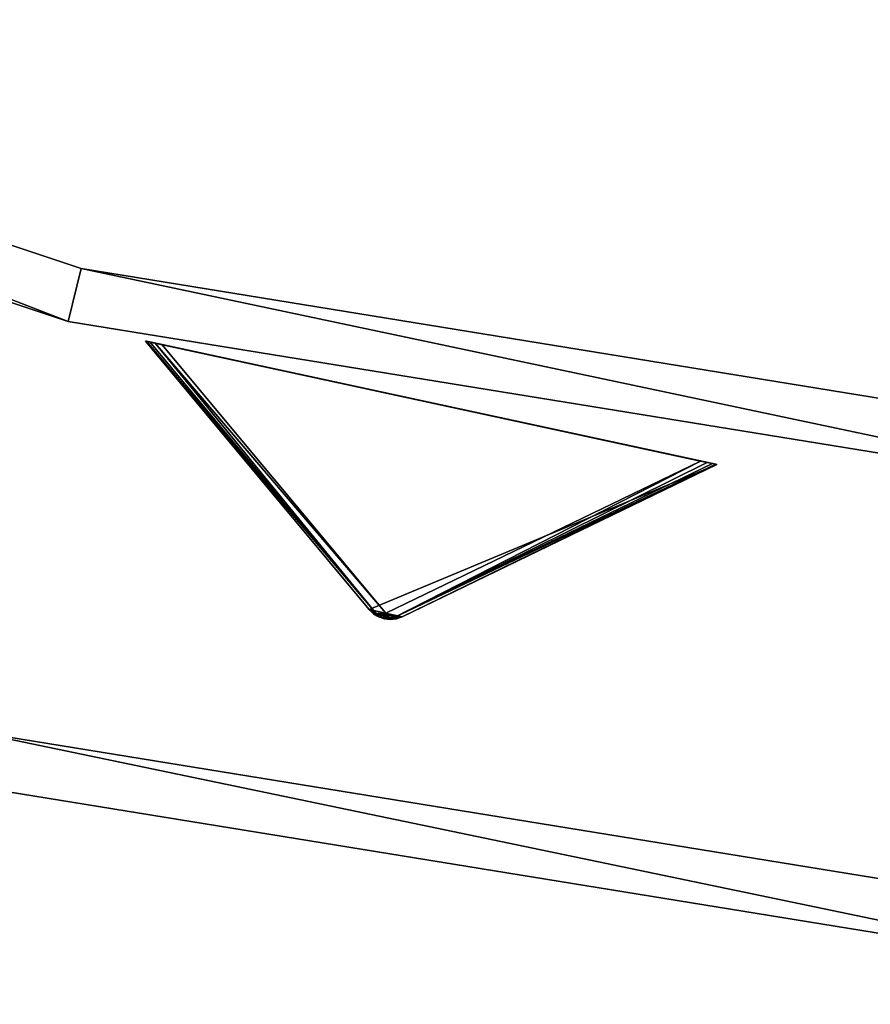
# Model space of a CAD drawing. Extents: x 1035 to 1594, y -280 to 280.
# Tile 13 of 256: x 1250 to 1281, y -280 to -244. Entities that reach past the tile are written whole.
import ezdxf

# ---------------------------------------------------------------- set-up
doc = ezdxf.new("R2010")
doc.units = 0
doc.header["$LTSCALE"] = 25.4
doc.layers.get('0').update_dxf_attribs({"color": 13, "linetype": 'CONTINUOUS'})

# ---------------------------------------------------------------- blocks, each defined once
blk = doc.blocks.new('GRUPUJ_3')
at = {"color": 254}
mesh = blk.add_polyface(dxfattribs=at)
corners = [(210.719, 15.033, 150), (218.951, 5.152, 10.75), (218.951, 5.152, 139.866), (210.719, 15.033, 0.616)]
mesh.append_faces([[corners[k] for k in face] for face in [(0, 1, 2), (1, 0, 3)]], dxfattribs={"vtx0": -1, "color": 254})
mesh = blk.add_polyface(dxfattribs=at)
corners = [(218.951, 5.152, 10.75), (210.719, 15.033, 0.616), (219.198, 5.009, 10.41)]
mesh.append_faces([[corners[k] for k in face] for face in [(0, 1, 2)]], dxfattribs={"color": 254})
mesh = blk.add_polyface(dxfattribs=at)
corners = [(211.068, 14.957, 0.041), (231.131, 10.618), (211.321, 14.902), (231.384, 10.563, 0.041), (210.877, 14.998, 0.162), (231.575, 10.522, 0.162), (210.759, 15.024, 0.357), (231.693, 10.497, 0.357), (210.719, 15.033, 0.616), (231.733, 10.488, 0.616), (210.719, 15.033, 150), (231.733, 10.488, 150)]
mesh.append_faces([[corners[k] for k in face] for face in [(0, 1, 2), (9, 10, 11)]], dxfattribs={"vtx0": -1, "color": 254})
mesh.append_faces([[corners[k] for k in face] for face in [(1, 0, 3), (3, 4, 5), (5, 6, 7), (7, 8, 9)]], dxfattribs={"vtx0": -1, "vtx1": -1, "color": 254})
mesh.append_faces([[corners[k] for k in face] for face in [(3, 0, 4), (5, 4, 6), (7, 6, 8), (9, 8, 10)]], dxfattribs={"vtx0": -1, "vtx2": -1, "color": 254})
mesh = blk.add_polyface(dxfattribs=at)
corners = [(219.727, 4.792, 139.625), (219.298, 4.884, 139.625), (219.508, 4.814, 139.594), (219.946, 4.818, 139.717), (219.11, 4.999, 139.717), (220.154, 4.891, 139.866), (218.951, 5.152, 139.866), (231.733, 10.488, 150), (210.719, 15.033, 150)]
mesh.append_faces([[corners[k] for k in face] for face in [(0, 1, 2), (6, 7, 8)]], dxfattribs={"vtx0": -1, "color": 254})
mesh.append_faces([[corners[k] for k in face] for face in [(1, 3, 4), (4, 5, 6)]], dxfattribs={"vtx0": -1, "vtx1": -1, "color": 254})
mesh.append_faces([[corners[k] for k in face] for face in [(1, 0, 3), (4, 3, 5), (6, 5, 7)]], dxfattribs={"vtx0": -1, "vtx2": -1, "color": 254})
mesh = blk.add_polyface(dxfattribs=at)
corners = [(210.719, 15.033, 0.616), (210.759, 15.024, 0.357), (219.198, 5.009, 10.41)]
mesh.append_faces([[corners[k] for k in face] for face in [(0, 1, 2)]], dxfattribs={"color": 254})
mesh = blk.add_polyface(dxfattribs=at)
corners = [(219.198, 5.009, 10.41), (210.759, 15.024, 0.357), (210.877, 14.998, 0.162)]
mesh.append_faces([[corners[k] for k in face] for face in [(0, 1, 2)]], dxfattribs={"color": 254})
mesh = blk.add_polyface(dxfattribs=at)
corners = [(219.198, 5.009, 10.41), (210.877, 14.998, 0.162), (211.068, 14.957, 0.041)]
mesh.append_faces([[corners[k] for k in face] for face in [(0, 1, 2)]], dxfattribs={"color": 254})
mesh = blk.add_polyface(dxfattribs=at)
corners = [(219.552, 5.021, 10.134), (211.068, 14.957, 0.041), (211.321, 14.902)]
mesh.append_faces([[corners[k] for k in face] for face in [(0, 1, 2)]], dxfattribs={"color": 254})
mesh = blk.add_polyface(dxfattribs=at)
corners = [(219.198, 5.009, 10.41), (211.068, 14.957, 0.041), (219.552, 5.021, 10.134)]
mesh.append_faces([[corners[k] for k in face] for face in [(0, 1, 2)]], dxfattribs={"color": 254})
mesh = blk.add_polyface(dxfattribs=at)
corners = [(219.552, 5.021, 10.134), (211.321, 14.902), (231.131, 10.618)]
mesh.append_faces([[corners[k] for k in face] for face in [(0, 1, 2)]], dxfattribs={"color": 254})
mesh = blk.add_polyface(dxfattribs=at)
corners = [(219.87, 4.863, 10.41), (219.552, 5.021, 10.134), (231.131, 10.618)]
mesh.append_faces([[corners[k] for k in face] for face in [(0, 1, 2)]], dxfattribs={"color": 254})
mesh = blk.add_polyface(dxfattribs=at)
corners = [(219.87, 4.863, 10.41), (231.131, 10.618), (231.384, 10.563, 0.041)]
mesh.append_faces([[corners[k] for k in face] for face in [(0, 1, 2)]], dxfattribs={"color": 254})
mesh = blk.add_polyface(dxfattribs=at)
corners = [(219.87, 4.863, 10.41), (231.384, 10.563, 0.041), (231.575, 10.522, 0.162)]
mesh.append_faces([[corners[k] for k in face] for face in [(0, 1, 2)]], dxfattribs={"color": 254})
mesh = blk.add_polyface(dxfattribs=at)
corners = [(219.87, 4.863, 10.41), (231.575, 10.522, 0.162), (231.693, 10.497, 0.357)]
mesh.append_faces([[corners[k] for k in face] for face in [(0, 1, 2)]], dxfattribs={"color": 254})
mesh = blk.add_polyface(dxfattribs=at)
corners = [(220.154, 4.891, 10.75), (219.87, 4.863, 10.41), (231.693, 10.497, 0.357)]
mesh.append_faces([[corners[k] for k in face] for face in [(0, 1, 2)]], dxfattribs={"color": 254})
mesh = blk.add_polyface(dxfattribs=at)
corners = [(220.154, 4.891, 10.75), (231.693, 10.497, 0.357), (231.733, 10.488, 0.616)]
mesh.append_faces([[corners[k] for k in face] for face in [(0, 1, 2)]], dxfattribs={"color": 254})
mesh = blk.add_polyface(dxfattribs=at)
corners = [(231.733, 10.488, 150), (220.154, 4.891, 10.75), (231.733, 10.488, 0.616), (220.154, 4.891, 139.866)]
mesh.append_faces([[corners[k] for k in face] for face in [(0, 1, 2), (1, 0, 3)]], dxfattribs={"vtx0": -1, "color": 254})
mesh = blk.add_polyface(dxfattribs=at)
corners = [(219.11, 4.999, 139.717), (218.951, 5.152, 10.75), (219.232, 4.918, 10.75)]
mesh.append_faces([[corners[k] for k in face] for face in [(0, 1, 2)]], dxfattribs={"color": 254})
mesh = blk.add_polyface(dxfattribs=at)
corners = [(218.951, 5.152, 10.75), (219.198, 5.009, 10.41), (219.331, 4.902, 10.507)]
mesh.append_faces([[corners[k] for k in face] for face in [(0, 1, 2)]], dxfattribs={"color": 254})
mesh = blk.add_polyface(dxfattribs=at)
corners = [(218.951, 5.152, 139.866), (218.951, 5.152, 10.75), (219.11, 4.999, 139.717)]
mesh.append_faces([[corners[k] for k in face] for face in [(0, 1, 2)]], dxfattribs={"color": 254})
mesh = blk.add_polyface(dxfattribs=at)
corners = [(218.951, 5.152, 10.75), (219.331, 4.902, 10.507), (219.232, 4.918, 10.75)]
mesh.append_faces([[corners[k] for k in face] for face in [(0, 1, 2)]], dxfattribs={"color": 254})
mesh = blk.add_polyface(dxfattribs=at)
corners = [(219.11, 4.999, 139.717), (219.232, 4.918, 10.75), (219.298, 4.884, 139.625)]
mesh.append_faces([[corners[k] for k in face] for face in [(0, 1, 2)]], dxfattribs={"color": 254})
mesh = blk.add_polyface(dxfattribs=at)
corners = [(219.331, 4.902, 10.507), (219.198, 5.009, 10.41), (219.552, 5.021, 10.134)]
mesh.append_faces([[corners[k] for k in face] for face in [(0, 1, 2)]], dxfattribs={"color": 254})
mesh = blk.add_polyface(dxfattribs=at)
corners = [(219.298, 4.884, 139.625), (219.232, 4.918, 10.75), (219.298, 4.884, 10.75)]
mesh.append_faces([[corners[k] for k in face] for face in [(0, 1, 2)]], dxfattribs={"color": 254})
mesh = blk.add_polyface(dxfattribs=at)
corners = [(219.232, 4.918, 10.75), (219.331, 4.902, 10.507), (219.298, 4.884, 10.75)]
mesh.append_faces([[corners[k] for k in face] for face in [(0, 1, 2)]], dxfattribs={"color": 254})
mesh = blk.add_polyface(dxfattribs=at)
corners = [(219.298, 4.884, 10.75), (219.331, 4.902, 10.507), (219.727, 4.792, 10.75)]
mesh.append_faces([[corners[k] for k in face] for face in [(0, 1, 2)]], dxfattribs={"color": 254})
mesh = blk.add_polyface(dxfattribs=at)
corners = [(219.298, 4.884, 139.625), (219.298, 4.884, 10.75), (219.508, 4.814, 139.594)]
mesh.append_faces([[corners[k] for k in face] for face in [(0, 1, 2)]], dxfattribs={"color": 254})
mesh = blk.add_polyface(dxfattribs=at)
corners = [(219.727, 4.792, 139.625), (219.508, 4.814, 139.594), (219.298, 4.884, 10.75)]
mesh.append_faces([[corners[k] for k in face] for face in [(0, 1, 2)]], dxfattribs={"color": 254})
mesh = blk.add_polyface(dxfattribs=at)
corners = [(219.727, 4.792, 139.625), (219.298, 4.884, 10.75), (219.727, 4.792, 10.75)]
mesh.append_faces([[corners[k] for k in face] for face in [(0, 1, 2)]], dxfattribs={"color": 254})
mesh = blk.add_polyface(dxfattribs=at)
corners = [(219.512, 4.836, 10.541), (219.331, 4.902, 10.507), (219.552, 5.021, 10.134)]
mesh.append_faces([[corners[k] for k in face] for face in [(0, 1, 2)]], dxfattribs={"color": 254})
mesh = blk.add_polyface(dxfattribs=at)
corners = [(219.727, 4.792, 10.75), (219.331, 4.902, 10.507), (219.512, 4.836, 10.541)]
mesh.append_faces([[corners[k] for k in face] for face in [(0, 1, 2)]], dxfattribs={"color": 254})
mesh = blk.add_polyface(dxfattribs=at)
corners = [(219.512, 4.836, 10.541), (219.552, 5.021, 10.134), (219.705, 4.822, 10.507)]
mesh.append_faces([[corners[k] for k in face] for face in [(0, 1, 2)]], dxfattribs={"color": 254})
mesh = blk.add_polyface(dxfattribs=at)
corners = [(219.727, 4.792, 10.75), (219.512, 4.836, 10.541), (219.705, 4.822, 10.507)]
mesh.append_faces([[corners[k] for k in face] for face in [(0, 1, 2)]], dxfattribs={"color": 254})
mesh = blk.add_polyface(dxfattribs=at)
corners = [(219.705, 4.822, 10.507), (219.552, 5.021, 10.134), (219.87, 4.863, 10.41)]
mesh.append_faces([[corners[k] for k in face] for face in [(0, 1, 2)]], dxfattribs={"color": 254})
mesh = blk.add_polyface(dxfattribs=at)
corners = [(219.802, 4.795, 10.75), (219.705, 4.822, 10.507), (219.87, 4.863, 10.41)]
mesh.append_faces([[corners[k] for k in face] for face in [(0, 1, 2)]], dxfattribs={"color": 254})
mesh = blk.add_polyface(dxfattribs=at)
corners = [(219.727, 4.792, 10.75), (219.705, 4.822, 10.507), (219.802, 4.795, 10.75)]
mesh.append_faces([[corners[k] for k in face] for face in [(0, 1, 2)]], dxfattribs={"color": 254})
mesh = blk.add_polyface(dxfattribs=at)
corners = [(220.154, 4.891, 139.866), (219.946, 4.818, 139.717), (219.727, 4.792, 10.75)]
mesh.append_faces([[corners[k] for k in face] for face in [(0, 1, 2)]], dxfattribs={"color": 254})
mesh = blk.add_polyface(dxfattribs=at)
corners = [(220.154, 4.891, 139.866), (219.727, 4.792, 10.75), (219.802, 4.795, 10.75)]
mesh.append_faces([[corners[k] for k in face] for face in [(0, 1, 2)]], dxfattribs={"color": 254})
mesh = blk.add_polyface(dxfattribs=at)
corners = [(219.946, 4.818, 139.717), (219.727, 4.792, 139.625), (219.727, 4.792, 10.75)]
mesh.append_faces([[corners[k] for k in face] for face in [(0, 1, 2)]], dxfattribs={"color": 254})
mesh = blk.add_polyface(dxfattribs=at)
corners = [(219.802, 4.795, 10.75), (219.87, 4.863, 10.41), (220.154, 4.891, 10.75)]
mesh.append_faces([[corners[k] for k in face] for face in [(0, 1, 2)]], dxfattribs={"color": 254})
mesh = blk.add_polyface(dxfattribs=at)
corners = [(220.154, 4.891, 139.866), (219.802, 4.795, 10.75), (220.154, 4.891, 10.75)]
mesh.append_faces([[corners[k] for k in face] for face in [(0, 1, 2)]], dxfattribs={"color": 254})
blk = doc.blocks.new('CRISTAL-M-7628-7627_STL_1')
at = {"color": 0}
blk.add_blockref('GRUPUJ_3', (14.455, -270.63, 250.002), dxfattribs=at)
at = {"color": 250}
mesh = blk.add_polyface(dxfattribs=at)
corners = [(5.38, -11.274, 430.002), (7.378, -11.194, 430.002), (7.194, 33.75, 430.002), (10.811, -56.007, 430.002), (12.771, -55.607, 430.002), (23.348, -99.289, 430.002), (25.218, -98.58, 430.002), (42.665, -140, 430.002), (44.397, -139, 430.002), (68.263, -177.085, 430.002), (69.812, -175.82, 430.002), (99.478, -209.583, 430.002), (100.804, -208.086, 430.002), (135.502, -236.653, 430.002), (136.571, -234.963, 430.002), (175.402, -257.594, 430.002), (176.186, -255.754, 430.002), (218.144, -271.864, 430.002), (218.623, -269.922, 430.002), (262.622, -279.092, 430.002), (262.783, -277.099, 430.002), (285.152, -280, 430.002), (285.152, -278, 430.002), (307.683, -279.092, 430.002), (307.522, -277.099, 430.002), (351.682, -269.922, 430.002), (352.161, -271.864, 430.002), (394.119, -255.754, 430.002), (394.903, -257.594, 430.002), (433.734, -234.963, 430.002), (434.803, -236.653, 430.002), (469.501, -208.086, 430.002), (470.827, -209.583, 430.002), (500.493, -175.82, 430.002), (502.042, -177.085, 430.002), (525.908, -139, 430.002), (527.64, -140, 430.002), (545.087, -98.58, 430.002), (546.957, -99.289, 430.002), (557.534, -55.607, 430.002), (559.494, -56.007, 430.002), (562.927, -11.194, 430.002), (564.925, -11.274, 430.002), (563.111, 33.75, 430.002), (9.179, 33.509, 430.002), (16.207, 77.901, 430.002), (18.128, 77.344, 430.002), (32.186, 120.034, 430.002), (33.993, 119.177, 430.002), (54.717, 159.058, 430.002), (56.363, 157.922, 430.002), (83.216, 193.963, 430.002), (84.658, 192.577, 430.002), (116.945, 223.844, 430.002), (118.146, 222.245, 430.002), (155.03, 247.928, 430.002), (155.959, 246.157, 430.002), (196.485, 265.59, 430.002), (197.119, 263.693, 430.002), (240.237, 276.374, 430.002), (240.558, 274.4, 430.002), (285.152, 280, 430.002), (285.152, 278, 430.002), (329.747, 274.4, 430.002), (330.068, 276.374, 430.002), (373.186, 263.693, 430.002), (373.819, 265.59, 430.002), (414.345, 246.157, 430.002), (415.275, 247.928, 430.002), (452.159, 222.245, 430.002), (453.36, 223.844, 430.002), (485.647, 192.577, 430.002), (487.089, 193.963, 430.002), (513.942, 157.922, 430.002), (515.588, 159.058, 430.002), (536.312, 119.177, 430.002), (538.119, 120.034, 430.002), (552.177, 77.344, 430.002), (554.098, 77.901, 430.002), (561.126, 33.509, 430.002)]
mesh.append_faces([[corners[k] for k in face] for face in [(0, 1, 2), (1, 3, 4), (4, 5, 6), (6, 7, 8), (8, 9, 10), (10, 11, 12), (12, 13, 14), (14, 15, 16), (16, 17, 18), (18, 19, 20), (20, 21, 22), (22, 23, 24), (24, 23, 25), (25, 26, 27), (27, 28, 29), (29, 30, 31), (31, 32, 33), (33, 34, 35), (35, 36, 37), (37, 38, 39), (39, 40, 41), (2, 44, 45), (44, 2, 1), (45, 46, 47), (47, 48, 49), (49, 50, 51), (51, 52, 53), (53, 54, 55), (55, 56, 57), (57, 58, 59), (59, 60, 61), (61, 63, 64), (64, 65, 66), (66, 67, 68), (68, 69, 70), (70, 71, 72), (72, 73, 74), (74, 75, 76), (76, 77, 78), (78, 79, 43)]], dxfattribs={"vtx0": -1, "vtx1": -1, "color": 250})
mesh.append_faces([[corners[k] for k in face] for face in [(1, 0, 3), (4, 3, 5), (6, 5, 7), (8, 7, 9), (10, 9, 11), (12, 11, 13), (14, 13, 15), (16, 15, 17), (18, 17, 19), (20, 19, 21), (22, 21, 23), (25, 23, 26), (27, 26, 28), (29, 28, 30), (31, 30, 32), (33, 32, 34), (35, 34, 36), (37, 36, 38), (39, 38, 40), (41, 40, 42), (41, 42, 43), (45, 44, 46), (47, 46, 48), (49, 48, 50), (51, 50, 52), (53, 52, 54), (55, 54, 56), (57, 56, 58), (59, 58, 60), (61, 60, 62), (61, 62, 63), (64, 63, 65), (66, 65, 67), (68, 67, 69), (70, 69, 71), (72, 71, 73), (74, 73, 75), (76, 75, 77), (78, 77, 79), (43, 79, 41)]], dxfattribs={"vtx0": -1, "vtx2": -1, "color": 250})
mesh = blk.add_polyface(dxfattribs=at)
corners = [(7.194, 33.75, 410.002), (9.179, 33.509, 410.002), (7.378, -11.194, 410.002), (16.207, 77.901, 410.002), (18.128, 77.344, 410.002), (32.186, 120.034, 410.002), (33.993, 119.177, 410.002), (54.717, 159.058, 410.002), (56.363, 157.922, 410.002), (83.216, 193.963, 410.002), (84.658, 192.577, 410.002), (116.945, 223.844, 410.002), (118.146, 222.245, 410.002), (155.03, 247.928, 410.002), (155.959, 246.157, 410.002), (196.485, 265.59, 410.002), (197.119, 263.693, 410.002), (240.237, 276.374, 410.002), (240.558, 274.4, 410.002), (285.152, 280, 410.002), (285.152, 278, 410.002), (330.068, 276.374, 410.002), (329.747, 274.4, 410.002), (373.186, 263.693, 410.002), (373.819, 265.59, 410.002), (414.345, 246.157, 410.002), (415.275, 247.928, 410.002), (452.159, 222.245, 410.002), (453.36, 223.844, 410.002), (485.647, 192.577, 410.002), (487.089, 193.963, 410.002), (513.942, 157.922, 410.002), (515.588, 159.058, 410.002), (536.312, 119.177, 410.002), (538.119, 120.034, 410.002), (552.177, 77.344, 410.002), (554.098, 77.901, 410.002), (561.126, 33.509, 410.002), (563.111, 33.75, 410.002), (562.927, -11.194, 410.002), (5.38, -11.274, 410.002), (10.811, -56.007, 410.002), (12.771, -55.607, 410.002), (23.348, -99.289, 410.002), (25.218, -98.58, 410.002), (42.665, -140, 410.002), (44.397, -139, 410.002), (68.263, -177.085, 410.002), (69.812, -175.82, 410.002), (99.478, -209.583, 410.002), (100.804, -208.086, 410.002), (135.502, -236.653, 410.002), (136.571, -234.963, 410.002), (175.402, -257.594, 410.002), (176.186, -255.754, 410.002), (218.144, -271.864, 410.002), (218.623, -269.922, 410.002), (262.622, -279.092, 410.002), (262.783, -277.099, 410.002), (285.152, -280, 410.002), (285.152, -278, 410.002), (307.522, -277.099, 410.002), (307.683, -279.092, 410.002), (351.682, -269.922, 410.002), (352.161, -271.864, 410.002), (394.119, -255.754, 410.002), (394.903, -257.594, 410.002), (433.734, -234.963, 410.002), (434.803, -236.653, 410.002), (469.501, -208.086, 410.002), (470.827, -209.583, 410.002), (500.493, -175.82, 410.002), (502.042, -177.085, 410.002), (525.908, -139, 410.002), (527.64, -140, 410.002), (545.087, -98.58, 410.002), (546.957, -99.289, 410.002), (557.534, -55.607, 410.002), (559.494, -56.007, 410.002), (564.925, -11.274, 410.002)]
mesh.append_faces([[corners[k] for k in face] for face in [(1, 3, 4), (4, 5, 6), (6, 7, 8), (8, 9, 10), (10, 11, 12), (12, 13, 14), (14, 15, 16), (16, 17, 18), (18, 19, 20), (20, 21, 22), (22, 21, 23), (23, 24, 25), (25, 26, 27), (27, 28, 29), (29, 30, 31), (31, 32, 33), (33, 34, 35), (35, 36, 37), (37, 38, 39), (40, 2, 41), (41, 42, 43), (43, 44, 45), (45, 46, 47), (47, 48, 49), (49, 50, 51), (51, 52, 53), (53, 54, 55), (55, 56, 57), (57, 58, 59), (59, 61, 62), (62, 63, 64), (64, 65, 66), (66, 67, 68), (68, 69, 70), (70, 71, 72), (72, 73, 74), (74, 75, 76), (76, 77, 78), (78, 39, 79), (79, 39, 38)]], dxfattribs={"vtx0": -1, "vtx1": -1, "color": 250})
mesh.append_faces([[corners[k] for k in face] for face in [(0, 1, 2), (1, 0, 3), (4, 3, 5), (6, 5, 7), (8, 7, 9), (10, 9, 11), (12, 11, 13), (14, 13, 15), (16, 15, 17), (18, 17, 19), (20, 19, 21), (23, 21, 24), (25, 24, 26), (27, 26, 28), (29, 28, 30), (31, 30, 32), (33, 32, 34), (35, 34, 36), (37, 36, 38), (2, 40, 0), (41, 2, 42), (43, 42, 44), (45, 44, 46), (47, 46, 48), (49, 48, 50), (51, 50, 52), (53, 52, 54), (55, 54, 56), (57, 56, 58), (59, 58, 60), (59, 60, 61), (62, 61, 63), (64, 63, 65), (66, 65, 67), (68, 67, 69), (70, 69, 71), (72, 71, 73), (74, 73, 75), (76, 75, 77), (78, 77, 39)]], dxfattribs={"vtx0": -1, "vtx2": -1, "color": 250})
mesh = blk.add_polyface(dxfattribs=at)
corners = [(22.865, -10.57, 417.002), (24.864, -10.489, 417.002), (24.566, 31.641, 417.002), (27.957, -52.507, 417.002), (29.917, -52.107, 417.002), (39.711, -93.084, 417.002), (41.581, -92.375, 417.002), (57.821, -131.25, 417.002), (59.553, -130.25, 417.002), (81.819, -166.017, 417.002), (83.368, -164.752, 417.002), (111.083, -196.484, 417.002), (112.409, -194.987, 417.002), (144.855, -221.862, 417.002), (145.924, -220.172, 417.002), (182.261, -241.495, 417.002), (183.045, -239.655, 417.002), (222.332, -254.872, 417.002), (222.811, -252.93, 417.002), (264.03, -261.649, 417.002), (264.191, -259.655, 417.002), (285.152, -262.5, 417.002), (285.152, -260.5, 417.002), (306.275, -261.649, 417.002), (306.114, -259.655, 417.002), (347.494, -252.93, 417.002), (347.973, -254.872, 417.002), (387.26, -239.655, 417.002), (388.044, -241.495, 417.002), (424.381, -220.172, 417.002), (425.45, -221.862, 417.002), (457.896, -194.987, 417.002), (459.222, -196.484, 417.002), (486.937, -164.752, 417.002), (488.486, -166.017, 417.002), (510.752, -130.25, 417.002), (512.484, -131.25, 417.002), (528.724, -92.375, 417.002), (530.594, -93.084, 417.002), (540.388, -52.107, 417.002), (542.348, -52.507, 417.002), (545.441, -10.489, 417.002), (547.44, -10.57, 417.002), (545.739, 31.641, 417.002), (26.552, 31.4, 417.002), (33.016, 73.032, 417.002), (34.937, 72.476, 417.002), (47.997, 112.532, 417.002), (49.804, 111.674, 417.002), (69.119, 149.117, 417.002), (70.765, 147.981, 417.002), (95.837, 181.84, 417.002), (97.279, 180.455, 417.002), (127.458, 209.854, 417.002), (128.659, 208.255, 417.002), (163.163, 232.432, 417.002), (164.092, 230.661, 417.002), (202.027, 248.991, 417.002), (202.66, 247.094, 417.002), (243.044, 259.101, 417.002), (243.365, 257.127, 417.002), (285.152, 262.5, 417.002), (285.152, 260.5, 417.002), (326.94, 257.127, 417.002), (327.26, 259.101, 417.002), (367.644, 247.094, 417.002), (368.278, 248.991, 417.002), (406.213, 230.661, 417.002), (407.142, 232.432, 417.002), (441.646, 208.255, 417.002), (442.847, 209.854, 417.002), (473.026, 180.455, 417.002), (474.468, 181.84, 417.002), (499.54, 147.981, 417.002), (501.186, 149.117, 417.002), (520.501, 111.674, 417.002), (522.308, 112.532, 417.002), (535.367, 72.476, 417.002), (537.288, 73.032, 417.002), (543.753, 31.4, 417.002)]
mesh.append_faces([[corners[k] for k in face] for face in [(0, 1, 2), (1, 3, 4), (4, 5, 6), (6, 7, 8), (8, 9, 10), (10, 11, 12), (12, 13, 14), (14, 15, 16), (16, 17, 18), (18, 19, 20), (20, 21, 22), (22, 23, 24), (24, 23, 25), (25, 26, 27), (27, 28, 29), (29, 30, 31), (31, 32, 33), (33, 34, 35), (35, 36, 37), (37, 38, 39), (39, 40, 41), (2, 44, 45), (44, 2, 1), (45, 46, 47), (47, 48, 49), (49, 50, 51), (51, 52, 53), (53, 54, 55), (55, 56, 57), (57, 58, 59), (59, 60, 61), (61, 63, 64), (64, 65, 66), (66, 67, 68), (68, 69, 70), (70, 71, 72), (72, 73, 74), (74, 75, 76), (76, 77, 78), (78, 79, 43)]], dxfattribs={"vtx0": -1, "vtx1": -1, "color": 250})
mesh.append_faces([[corners[k] for k in face] for face in [(1, 0, 3), (4, 3, 5), (6, 5, 7), (8, 7, 9), (10, 9, 11), (12, 11, 13), (14, 13, 15), (16, 15, 17), (18, 17, 19), (20, 19, 21), (22, 21, 23), (25, 23, 26), (27, 26, 28), (29, 28, 30), (31, 30, 32), (33, 32, 34), (35, 34, 36), (37, 36, 38), (39, 38, 40), (41, 40, 42), (41, 42, 43), (45, 44, 46), (47, 46, 48), (49, 48, 50), (51, 50, 52), (53, 52, 54), (55, 54, 56), (57, 56, 58), (59, 58, 60), (61, 60, 62), (61, 62, 63), (64, 63, 65), (66, 65, 67), (68, 67, 69), (70, 69, 71), (72, 71, 73), (74, 73, 75), (76, 75, 77), (78, 77, 79), (43, 79, 41)]], dxfattribs={"vtx0": -1, "vtx2": -1, "color": 250})
mesh = blk.add_polyface(dxfattribs=at)
corners = [(24.566, 31.641, 410.002), (26.552, 31.4, 410.002), (24.864, -10.489, 410.002), (33.016, 73.032, 410.002), (34.937, 72.476, 410.002), (47.997, 112.532, 410.002), (49.804, 111.674, 410.002), (69.119, 149.117, 410.002), (70.765, 147.981, 410.002), (95.837, 181.84, 410.002), (97.279, 180.455, 410.002), (127.458, 209.854, 410.002), (128.659, 208.255, 410.002), (163.163, 232.432, 410.002), (164.092, 230.661, 410.002), (202.027, 248.991, 410.002), (202.66, 247.094, 410.002), (243.044, 259.101, 410.002), (243.365, 257.127, 410.002), (285.152, 262.5, 410.002), (285.152, 260.5, 410.002), (327.26, 259.101, 410.002), (326.94, 257.127, 410.002), (367.644, 247.094, 410.002), (368.278, 248.991, 410.002), (406.213, 230.661, 410.002), (407.142, 232.432, 410.002), (441.646, 208.255, 410.002), (442.847, 209.854, 410.002), (473.026, 180.455, 410.002), (474.468, 181.84, 410.002), (499.54, 147.981, 410.002), (501.186, 149.117, 410.002), (520.501, 111.674, 410.002), (522.308, 112.532, 410.002), (535.367, 72.476, 410.002), (537.288, 73.032, 410.002), (543.753, 31.4, 410.002), (545.739, 31.641, 410.002), (545.441, -10.489, 410.002), (22.865, -10.57, 410.002), (27.957, -52.507, 410.002), (29.917, -52.107, 410.002), (39.711, -93.084, 410.002), (41.581, -92.375, 410.002), (57.821, -131.25, 410.002), (59.553, -130.25, 410.002), (81.819, -166.017, 410.002), (83.368, -164.752, 410.002), (111.083, -196.484, 410.002), (112.409, -194.987, 410.002), (144.855, -221.862, 410.002), (145.924, -220.172, 410.002), (182.261, -241.495, 410.002), (183.045, -239.655, 410.002), (222.332, -254.872, 410.002), (222.811, -252.93, 410.002), (264.03, -261.649, 410.002), (264.191, -259.655, 410.002), (285.152, -262.5, 410.002), (285.152, -260.5, 410.002), (306.114, -259.655, 410.002), (306.275, -261.649, 410.002), (347.494, -252.93, 410.002), (347.973, -254.872, 410.002), (387.26, -239.655, 410.002), (388.044, -241.495, 410.002), (424.381, -220.172, 410.002), (425.45, -221.862, 410.002), (457.896, -194.987, 410.002), (459.222, -196.484, 410.002), (486.937, -164.752, 410.002), (488.486, -166.017, 410.002), (510.752, -130.25, 410.002), (512.484, -131.25, 410.002), (528.724, -92.375, 410.002), (530.594, -93.084, 410.002), (540.388, -52.107, 410.002), (542.348, -52.507, 410.002), (547.44, -10.57, 410.002)]
mesh.append_faces([[corners[k] for k in face] for face in [(1, 3, 4), (4, 5, 6), (6, 7, 8), (8, 9, 10), (10, 11, 12), (12, 13, 14), (14, 15, 16), (16, 17, 18), (18, 19, 20), (20, 21, 22), (22, 21, 23), (23, 24, 25), (25, 26, 27), (27, 28, 29), (29, 30, 31), (31, 32, 33), (33, 34, 35), (35, 36, 37), (37, 38, 39), (40, 2, 41), (41, 42, 43), (43, 44, 45), (45, 46, 47), (47, 48, 49), (49, 50, 51), (51, 52, 53), (53, 54, 55), (55, 56, 57), (57, 58, 59), (59, 61, 62), (62, 63, 64), (64, 65, 66), (66, 67, 68), (68, 69, 70), (70, 71, 72), (72, 73, 74), (74, 75, 76), (76, 77, 78), (78, 39, 79), (79, 39, 38)]], dxfattribs={"vtx0": -1, "vtx1": -1, "color": 250})
mesh.append_faces([[corners[k] for k in face] for face in [(0, 1, 2), (1, 0, 3), (4, 3, 5), (6, 5, 7), (8, 7, 9), (10, 9, 11), (12, 11, 13), (14, 13, 15), (16, 15, 17), (18, 17, 19), (20, 19, 21), (23, 21, 24), (25, 24, 26), (27, 26, 28), (29, 28, 30), (31, 30, 32), (33, 32, 34), (35, 34, 36), (37, 36, 38), (2, 40, 0), (41, 2, 42), (43, 42, 44), (45, 44, 46), (47, 46, 48), (49, 48, 50), (51, 50, 52), (53, 52, 54), (55, 54, 56), (57, 56, 58), (59, 58, 60), (59, 60, 61), (62, 61, 63), (64, 63, 65), (66, 65, 67), (68, 67, 69), (70, 69, 71), (72, 71, 73), (74, 73, 75), (76, 75, 77), (78, 77, 39)]], dxfattribs={"vtx0": -1, "vtx2": -1, "color": 250})
mesh = blk.add_polyface(dxfattribs=at)
corners = [(183.045, -239.655, 417.002), (222.811, -252.93, 410.002), (183.045, -239.655, 410.002), (222.811, -252.93, 417.002)]
mesh.append_faces([[corners[k] for k in face] for face in [(0, 1, 2), (1, 0, 3)]], dxfattribs={"vtx0": -1, "color": 250})
mesh = blk.add_polyface(dxfattribs=at)
corners = [(222.332, -254.872, 417.002), (182.261, -241.495, 410.002), (222.332, -254.872, 410.002), (182.261, -241.495, 417.002)]
mesh.append_faces([[corners[k] for k in face] for face in [(0, 1, 2), (1, 0, 3)]], dxfattribs={"vtx0": -1, "color": 250})
mesh = blk.add_polyface(dxfattribs=at)
corners = [(222.811, -252.93, 417.002), (264.191, -259.655, 410.002), (222.811, -252.93, 410.002), (264.191, -259.655, 417.002)]
mesh.append_faces([[corners[k] for k in face] for face in [(0, 1, 2), (1, 0, 3)]], dxfattribs={"vtx0": -1, "color": 250})
mesh = blk.add_polyface(dxfattribs=at)
corners = [(264.03, -261.649, 417.002), (222.332, -254.872, 410.002), (264.03, -261.649, 410.002), (222.332, -254.872, 417.002)]
mesh.append_faces([[corners[k] for k in face] for face in [(0, 1, 2), (1, 0, 3)]], dxfattribs={"vtx0": -1, "color": 250})
mesh = blk.add_polyface(dxfattribs=at)
corners = [(218.623, -269.922, 430.002), (262.783, -277.099, 410.002), (218.623, -269.922, 410.002), (262.783, -277.099, 430.002)]
mesh.append_faces([[corners[k] for k in face] for face in [(0, 1, 2), (1, 0, 3)]], dxfattribs={"vtx0": -1, "color": 250})
mesh = blk.add_polyface(dxfattribs=at)
corners = [(262.622, -279.092, 430.002), (218.144, -271.864, 410.002), (262.622, -279.092, 410.002), (218.144, -271.864, 430.002)]
mesh.append_faces([[corners[k] for k in face] for face in [(0, 1, 2), (1, 0, 3)]], dxfattribs={"vtx0": -1, "color": 250})
blk = doc.blocks.new('GRUPUJ_5')
at = {"color": 0}
blk.add_blockref('CRISTAL-M-7628-7627_STL_1', (-5.38, 280, -0.002), dxfattribs=at)
blk = doc.blocks.new('GRUPUJ_8')
at = {"color": 0}
blk.add_blockref('GRUPUJ_5', (0, 0), dxfattribs=at)

msp = doc.modelspace()

# ---------------------------------------------------------------- block references
at = {"color": 0}
msp.add_blockref('GRUPUJ_8', (1034.78, -280, 0.002), dxfattribs=at)

doc.saveas('drawing.dxf')
